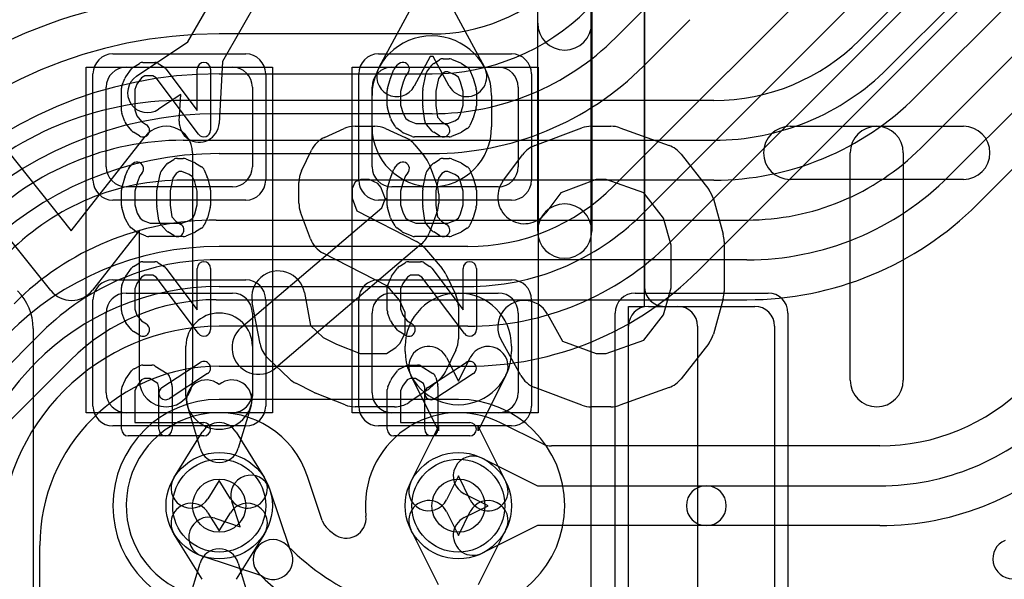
# Model space of a CAD drawing. Extents: x 0 to 20.5, y -0.5 to 20.
# Tile 16 of 21: x 7.7 to 11.5, y 10.3 to 12.4. Entities that reach past the tile are written whole.
import ezdxf

# ---------------------------------------------------------------- set-up
doc = ezdxf.new("R2010")
doc.units = 0
for name, color, linetype in [('Hole', 1, 'CONTINUOUS'), ('L1', 3, 'CONTINUOUS'), ('L2', 3, 'CONTINUOUS'), ('L3', 3, 'CONTINUOUS'), ('L4', 3, 'CONTINUOUS'), ('MetalMask-A', 176, 'CONTINUOUS'), ('PartsArea-A', 111, 'CONTINUOUS'), ('PartsSilk-A', 221, 'CONTINUOUS'), ('PartsSilk-B', 221, 'CONTINUOUS'), ('Resist-A', 2, 'CONTINUOUS'), ('Resist-B', 2, 'CONTINUOUS'), ('Silk-A', 140, 'CONTINUOUS'), ('Silk-B', 140, 'CONTINUOUS')]:
    doc.layers.add(name, color=color, linetype=linetype)

msp = doc.modelspace()

# ---------------------------------------------------------------- linework, layer by layer
at = {"layer": 'Hole'}
for centre in [(8.5, 10.6), (9.4, 10.6)]:
    msp.add_circle(centre, 0.1, dxfattribs=at)
at = {"layer": 'L1'}
for p, q in [((8.38257, 12.34567), (9.08721, 13.57878)), ((9.90004, 7.97497), (9.90004, 13.55004)), ((10.09996, 13.525), (10.09996, 11.425)), ((9.21743, 13.50434), (8.5128, 12.27124)), ((9.10215, 12.25), (9.225, 12.47686)), ((9.375, 12.47686), (9.49785, 12.25)), ((8.18891, 12.21632), (8.38257, 12.34567)), ((8.5128, 12.27124), (8.49968, 12.03873)), ((9.29445, 12.29011), (9.23405, 12.17858)), ((9.30555, 12.29011), (9.29445, 12.29011)), ((9.36595, 12.17858), (9.30555, 12.29011)), ((8.15, 12.25), (8.55, 12.25)), ((9.15, 12.25), (9.55, 12.25)), ((8.075, 11.875), (8.075, 12.175)), ((8.625, 12.175), (8.625, 11.875)), ((9.075, 11.875), (9.075, 12.175)), ((9.625, 12.175), (9.625, 11.875)), ((8.35557, 12.14724), (8.27223, 12.09158)), ((8.34992, 12.04719), (8.35557, 12.14724)), ((9.075, 12.025), (9.075, 12.14286)), ((9.525, 12.14286), (9.525, 12.025)), ((8.55, 11.8), (8.15, 11.8)), ((9.55, 11.8), (9.15, 11.8)), ((8.15, 11.4), (8.55, 11.4)), ((9.15, 11.4), (9.55, 11.4)), ((10.115, 11.35), (10.515, 11.35)), ((10.175, 11.34996), (10.22503, 11.34996)), ((8.075, 11.025), (8.075, 11.325)), ((8.625, 11.325), (8.625, 11.025)), ((9.075, 11.025), (9.075, 11.325)), ((9.625, 11.325), (9.625, 11.025)), ((7.8, 11.26712), (7.8, 9.6)), ((10.04, 8.515), (10.04, 11.275)), ((10.3, 11.27499), (10.3, 8.51501)), ((10.59, 11.275), (10.59, 8.515)), ((8.375, 11.0125), (8.375, 11.2)), ((8.625, 11.2), (8.625, 11.0125)), ((9.2, 11.18), (9.2, 11.2)), ((9.6, 11.2), (9.6, 11.18)), ((9.35526, 11.15767), (9.4, 11.06799)), ((9.4, 11.06799), (9.44474, 11.15767)), ((9.325, 10.88233), (9.22104, 11.09071)), ((9.57896, 11.09071), (9.475, 10.88233)), ((8.42813, 10.81607), (8.38022, 10.97678)), ((8.61978, 10.97678), (8.57187, 10.81607)), ((8.55, 10.95), (8.15, 10.95)), ((9.55, 10.95), (9.15, 10.95)), ((9.22104, 10.68929), (9.325, 10.89766)), ((9.325, 10.89766), (9.325, 10.88233)), ((9.475, 10.88233), (9.475, 10.89766)), ((9.475, 10.89766), (9.57896, 10.68929)), ((8.32995, 10.70526), (8.43623, 10.87697)), ((8.56377, 10.87697), (8.67005, 10.70526)), ((9.4, 10.712), (9.35526, 10.62233)), ((9.44474, 10.62233), (9.4, 10.712)), ((8.5, 10.695), (8.45749, 10.62632)), ((8.54251, 10.62632), (8.5, 10.695)), ((8.45749, 10.57368), (8.5, 10.505)), ((8.5, 10.505), (8.54251, 10.57368)), ((9.35526, 10.57767), (9.4, 10.488)), ((9.4, 10.488), (9.44474, 10.57767)), ((8.43623, 10.32303), (8.32995, 10.49474)), ((8.67005, 10.49474), (8.56377, 10.32303)), ((9.325, 10.30234), (9.22104, 10.51071)), ((9.57896, 10.51071), (9.475, 10.30234)), ((8.38022, 10.22322), (8.42813, 10.38393)), ((8.57187, 10.38393), (8.61978, 10.22322))]:
    msp.add_line(p, q, dxfattribs=at)
for centre in [(8.5, 10.6), (9.4, 10.6)]:
    msp.add_circle(centre, 0.2, dxfattribs=at)
for centre, radius, start, end in [((9.3, 12.14286), 0.225, 0, 180), ((8.15, 12.175), 0.075, 90, 180), ((8.55, 12.175), 0.075, 0, 90), ((9.15, 12.175), 0.075, 90, 180), ((9.1681, 12.21429), 0.075, 151.56575, -28.43679), ((9.4319, 12.21429), 0.075, -151.56575, 28.43679), ((9.55, 12.175), 0.075, 0, 90), ((8.23057, 12.15395), 0.075, 123.74092, -56.26046), ((8.4248, 12.04296), 0.075, 176.76678, -3.2307), ((9.3, 12.025), 0.225, 180, 0), ((8.15, 11.875), 0.075, 180, -90), ((8.55, 11.875), 0.075, -90, 0), ((9.15, 11.875), 0.075, 180, -90), ((9.55, 11.875), 0.075, -90, 0), ((10.175, 11.425), 0.07504, 180, -90), ((7.6, 11.26712), 0.2, 0, 45), ((8.15, 11.325), 0.075, 90, 180), ((8.55, 11.325), 0.075, 0, 90), ((9.15, 11.325), 0.075, 90, 180), ((9.4, 11.2), 0.2, 0, 180), ((9.55, 11.325), 0.075, 0, 90), ((10.115, 11.275), 0.075, 90, 180), ((10.22503, 11.27499), 0.07497, 0, 90), ((10.515, 11.275), 0.075, 0, 90), ((8.5, 11.2), 0.125, 0, 180), ((9.28815, 11.12419), 0.075, 26.5138, -153.48506), ((9.51185, 11.12419), 0.075, -26.5138, 153.48506), ((9.4, 11.18), 0.2, 180, 0), ((8.45209, 10.99821), 0.075, 50.29616, -163.39991), ((8.54791, 10.99821), 0.075, -16.60338, 129.70384), ((8.15, 11.025), 0.075, 180, -90), ((8.5, 11.0125), 0.125, 180, 0), ((8.55, 11.025), 0.075, -90, 0), ((9.15, 11.025), 0.075, 180, -90), ((9.55, 11.025), 0.075, -90, 0), ((8.5, 10.8375), 0.075, 31.75515, 148.24485), ((8.5, 10.8375), 0.075, -163.39662, -16.60338), ((8.39372, 10.66579), 0.075, 148.24485, -31.75546), ((8.60628, 10.66579), 0.075, -148.24485, 31.75546), ((9.28815, 10.65581), 0.075, 153.4862, -26.51596), ((9.51185, 10.65581), 0.075, -153.4862, 26.51596), ((8.39372, 10.53421), 0.075, 31.75515, -148.24454), ((8.60628, 10.53421), 0.075, -31.75515, 148.24454), ((9.28815, 10.54419), 0.075, 26.5138, -153.48404), ((9.51185, 10.54419), 0.075, -26.5138, 153.48404), ((8.5, 10.3625), 0.075, 16.60338, 163.39662)]:
    msp.add_arc(centre, radius, start, end, dxfattribs=at)
at = {"layer": 'L2'}
msp.add_line((9.4, 11.00004), (8.5, 11.00004), dxfattribs=at)
for centre, start, end in [((8.5, 10.6), 90, -90), ((9.4, 10.6), -90, 90)]:
    msp.add_arc(centre, 0.40004, start, end, dxfattribs=at)
at = {"layer": 'L3'}
for p, q in [((11.13986, 11.94592), (14.89697, 15.70303)), ((15.00303, 15.59697), (11.24592, 11.83985)), ((11.35202, 11.73376), (15.15964, 15.54138)), ((13.59798, 15.04051), (10.9095, 12.35202)), ((11.01559, 12.24592), (13.70407, 14.93442)), ((13.81014, 14.82835), (11.12165, 12.13985)), ((10.36152, 12.12504), (8.36421, 12.12504)), ((8.36421, 11.975), (10.36152, 11.975)), ((10.36152, 11.825), (8.36421, 11.825)), ((8.48847, 11.675), (10.48579, 11.675)), ((10.48579, 11.525), (8.48847, 11.525)), ((8.48847, 11.37496), (10.48579, 11.37496)), ((7.83441, 11.25407), (6.42213, 9.84181)), ((6.52824, 9.73573), (7.9405, 11.14798)), ((9.4, 11.00004), (8.5, 11.00004))]:
    msp.add_line(p, q, dxfattribs=at)
for centre, radius, start, end in [((10.36152, 12.9), 0.77496, -90, -45), ((10.36152, 12.9), 0.925, -90, -45.00044), ((8.36423, 10.9), 1.22504, 90.00093, 135.00033), ((10.36152, 12.9), 1.075, -90, -45.00075), ((8.36422, 10.9), 1.075, 90.00053, 135), ((10.48579, 12.6), 0.925, -90, -45.00044), ((8.36422, 10.9), 0.925, 90.00062, 135), ((10.48579, 12.6), 1.075, -90, -45.00075), ((10.48579, 12.6), 1.22504, -90, -45.00033), ((8.48848, 10.6), 1.075, 90.00053, 135), ((8.48848, 10.6), 0.925, 90.00062, 135), ((8.48848, 10.6), 0.77496, 90.00074, 135), ((8.5, 10.6), 0.40004, 90, -90), ((9.4, 10.6), 0.40004, -90, 90)]:
    msp.add_arc(centre, radius, start, end, dxfattribs=at)
at = {"layer": 'L4'}
for p, q in [((12.69798, 14.51624), (10.41587, 12.23413)), ((10.08986, 11.69592), (12.80407, 14.41015)), ((12.91014, 14.30408), (10.19592, 11.58985)), ((10.30202, 11.48376), (13.01623, 14.19799)), ((11.56014, 13.9298), (9.99091, 12.36057)), ((10.09701, 12.25447), (10.27083, 12.42829)), ((9.30147, 12.375), (8.5, 12.375)), ((10.41543, 12.23369), (9.98376, 11.80202)), ((8.5, 12.225), (9.30149, 12.225)), ((9.30149, 12.075), (8.5, 12.075)), ((8.5, 11.92496), (9.30149, 11.92496)), ((9.43579, 11.57504), (8.5, 11.57504)), ((8.5, 11.425), (9.43579, 11.425)), ((9.43579, 11.275), (8.5, 11.275)), ((8.5, 11.12496), (9.43579, 11.12496)), ((9.71721, 10.83293), (9.55628, 10.91322)), ((10.98579, 10.82504), (9.75068, 10.82504)), ((9.48929, 10.77896), (9.69766, 10.675)), ((8.88754, 10.54479), (8.83225, 10.71018)), ((9.69766, 10.675), (10.33289, 10.675)), ((10.33289, 10.675), (10.98579, 10.675)), ((8.68968, 10.66341), (8.76442, 10.43983)), ((9.512, 10.6), (9.42233, 10.64474)), ((8.57919, 10.52081), (8.54742, 10.61585)), ((9.42233, 10.55526), (9.512, 10.6)), ((8.48415, 10.55258), (8.57919, 10.52081)), ((9.69766, 10.525), (9.48929, 10.42104)), ((10.33289, 10.525), (9.69766, 10.525)), ((10.98579, 10.525), (10.33289, 10.525)), ((7.82504, 8.06077), (7.82504, 10.45)), ((8.75557, 10.45048), (8.76014, 10.44591)), ((8.66015, 10.33558), (8.43659, 10.41032)), ((8.65408, 10.33984), (8.64951, 10.34442))]:
    msp.add_line(p, q, dxfattribs=at)
for centre in [(8.5, 10.6), (9.4, 10.6)]:
    msp.add_circle(centre, 0.2, dxfattribs=at)
for centre, radius, start, end in [((9.30148, 13.05), 0.675, -90.00085, -45), ((8.5, 10.65), 1.875, 90, 180), ((9.30149, 13.05), 0.825, -90, -45.00049), ((10.32384, 12.37528), 0.07497, 134.52444, 135), ((8.5, 10.65), 1.725, 90, 180), ((9.30149, 13.05), 0.975, -90, -45.00042), ((9.30149, 13.05), 1.12504, -90, -45.00036), ((10.36242, 12.2867), 0.07497, -45, -44.52444), ((8.5, 10.65), 1.575, 90, 180), ((8.5, 10.65), 1.425, 90, 180), ((8.5, 10.65), 1.27496, 90, 180), ((9.43579, 12.35), 0.77496, -90, -45.00052), ((9.43579, 12.35), 0.925, -90, -45.00044), ((8.5, 10.45), 1.12504, 90, 179.66897), ((9.43579, 12.35), 1.075, -90, -45.00075), ((9.43579, 12.35), 1.22504, -90, -45.00033), ((8.5, 10.45), 0.975, 90, 180), ((8.5, 10.45), 0.825, 90, 180), ((8.5, 10.45), 0.67496, 90, 180), ((10.98579, 11.6), 0.77496, -90, -45), ((8.5, 10.6), 0.35004, 18.37076, -108.34488), ((9.39999, 10.6), 0.35005, 63.65016, -173.6345), ((10.98579, 11.6), 0.925, -90, -45.00044), ((9.58863, 10.98086), 0.07497, -116.3463, -116.27794), ((9.45582, 10.71184), 0.22505, 63.70706, 63.72642), ((9.58975, 10.9803), 0.07497, -117.17688, -116.5172), ((9.75068, 10.90001), 0.07497, -116.5172, -90), ((10.98579, 11.6), 1.075, -90, -45.00075), ((9.45581, 10.71185), 0.075, 63.4862, -116.51596), ((8.61855, 10.63963), 0.075, 18.48568, -161.5166), ((8.90335, 10.73395), 0.07497, -161.62789, -161.5143), ((10.33289, 10.6), 0.075, 90, -90), ((10.33289, 10.6), 0.075, -90, 90), ((8.97759, 10.55288), 0.07497, -128.5882, 6.36382), ((8.46037, 10.48145), 0.075, 71.51432, -108.48629), ((8.95864, 10.56856), 0.07497, -161.5143, -130.60212), ((9.45581, 10.48815), 0.075, 116.5138, -63.48404), ((9.41422, 11.1), 0.77496, -130.60474, -128.59134), ((8.70254, 10.39745), 0.075, 45, -135), ((11.48584, 10.40001), 0.07497, 112.62457, -90), ((8.70254, 10.39745), 0.075, -124.41685, 34.40623), ((9.4142, 11.1), 0.925, -134.99878, -90), ((9.4142, 11.1), 1.075, -134.99849, -90)]:
    msp.add_arc(centre, radius, start, end, dxfattribs=at)
at = {"layer": 'MetalMask-A'}
for p, q in [((8.15, 12.25), (8.55, 12.25)), ((9.15, 12.25), (9.55, 12.25)), ((8.075, 11.875), (8.075, 12.175)), ((8.625, 12.175), (8.625, 11.875)), ((9.075, 11.875), (9.075, 12.175)), ((9.625, 12.175), (9.625, 11.875)), ((8.55, 11.8), (8.15, 11.8)), ((9.55, 11.8), (9.15, 11.8)), ((8.15, 11.4), (8.55, 11.4)), ((9.15, 11.4), (9.55, 11.4)), ((10.115, 11.35), (10.515, 11.35)), ((8.075, 11.025), (8.075, 11.325)), ((8.625, 11.325), (8.625, 11.025)), ((9.075, 11.025), (9.075, 11.325)), ((9.625, 11.325), (9.625, 11.025)), ((10.04, 8.515), (10.04, 11.275)), ((10.59, 11.275), (10.59, 8.515)), ((8.55, 10.95), (8.15, 10.95)), ((9.55, 10.95), (9.15, 10.95))]:
    msp.add_line(p, q, dxfattribs=at)
for centre, start, end in [((8.15, 12.175), 90, 180), ((8.55, 12.175), 0, 90), ((9.15, 12.175), 90, 180), ((9.55, 12.175), 0, 90), ((8.15, 11.875), 180, -90), ((8.55, 11.875), -90, 0), ((9.15, 11.875), 180, -90), ((9.55, 11.875), -90, 0), ((8.15, 11.325), 90, 180), ((8.55, 11.325), 0, 90), ((9.15, 11.325), 90, 180), ((9.55, 11.325), 0, 90), ((10.115, 11.275), 90, 180), ((10.515, 11.275), 0, 90), ((8.15, 11.025), 180, -90), ((8.55, 11.025), -90, 0), ((9.15, 11.025), 180, -90), ((9.55, 11.025), -90, 0)]:
    msp.add_arc(centre, 0.075, start, end, dxfattribs=at)
at = {"layer": 'PartsArea-A'}
for p, q in [((10.1, 11.35), (10.1, 13.6)), ((8, 10.95), (8, 12.25)), ((8, 12.25), (8.7, 12.25)), ((8.7, 12.25), (8.7, 10.95)), ((9, 10.95), (9, 12.25)), ((9, 12.25), (9.7, 12.25)), ((9.7, 12.25), (9.7, 10.95)), ((10.04, 11.35), (10.1, 11.35)), ((10.04, 8.44), (10.04, 11.35)), ((8.7, 10.95), (8, 10.95)), ((9.7, 10.95), (9, 10.95))]:
    msp.add_line(p, q, dxfattribs=at)
at = {"layer": 'PartsSilk-A'}
for p, q in [((9.6984, 11.63266), (9.6984, 13.9)), ((9.9016, 13.9), (9.9016, 11.63266)), ((8.17749, 12.25037), (8.19971, 12.26426)), ((8.21296, 12.26806), (8.25741, 12.26806)), ((8.27066, 12.26426), (8.29288, 12.25037)), ((9.30713, 12.26426), (9.32935, 12.27814)), ((9.34259, 12.28194), (9.36481, 12.28194)), ((9.37442, 12.28002), (9.40776, 12.26614)), ((9.4114, 12.26426), (9.43362, 12.25037)), ((8.1483, 12.21331), (8.17052, 12.24387)), ((8.29961, 12.2442), (8.41759, 12.08733)), ((8.41759, 12.08733), (8.41759, 12.24306)), ((8.46759, 12.24306), (8.46759, 12.0125)), ((9.14531, 12.21067), (9.15642, 12.23845)), ((9.16011, 12.24479), (9.17122, 12.25868)), ((9.21026, 12.22744), (9.20147, 12.21645)), ((9.28176, 12.23294), (9.30028, 12.25794)), ((9.34976, 12.23194), (9.33764, 12.22437)), ((9.35981, 12.23194), (9.34976, 12.23194)), ((9.38664, 12.22077), (9.35981, 12.23194)), ((9.44358, 12.23845), (9.45469, 12.21067)), ((8.1342, 12.18011), (8.14531, 12.20789)), ((8.20811, 12.21054), (8.19057, 12.18643)), ((8.22013, 12.21806), (8.20811, 12.21054)), ((8.25024, 12.21806), (8.22013, 12.21806)), ((8.26244, 12.21043), (8.25024, 12.21806)), ((8.42261, 11.99747), (8.26244, 12.21043)), ((9.13337, 12.16937), (9.14448, 12.20826)), ((9.19221, 12.19329), (9.18241, 12.159)), ((9.20147, 12.21645), (9.19221, 12.19329)), ((9.26623, 12.1674), (9.27734, 12.22296)), ((9.32527, 12.20767), (9.31574, 12.16002)), ((9.33764, 12.22437), (9.32527, 12.20767)), ((9.40019, 12.2123), (9.38664, 12.22077)), ((9.40779, 12.19329), (9.40019, 12.2123)), ((9.41759, 12.159), (9.40779, 12.19329)), ((9.45552, 12.20826), (9.46663, 12.16937)), ((8.13241, 12.08472), (8.13241, 12.17083)), ((8.19057, 12.18643), (8.18241, 12.16602)), ((8.18241, 12.16602), (8.18241, 12.08912)), ((9.13241, 12.10417), (9.13241, 12.1625)), ((9.18241, 12.159), (9.18241, 12.10767)), ((9.26574, 12.10417), (9.26574, 12.1625)), ((9.31574, 12.16002), (9.31574, 12.10592)), ((9.41759, 12.10767), (9.41759, 12.159)), ((9.46759, 12.1625), (9.46759, 12.10417)), ((8.18241, 12.08912), (8.19061, 12.06658)), ((9.14448, 12.05841), (9.13337, 12.0973)), ((9.18241, 12.10767), (9.19167, 12.07525)), ((9.27339, 12.04791), (9.26598, 12.10069)), ((9.31574, 12.10592), (9.32186, 12.06235)), ((9.40792, 12.07383), (9.41759, 12.10767)), ((9.46663, 12.0973), (9.45552, 12.05841)), ((8.14503, 12.04563), (8.13392, 12.07618)), ((8.19061, 12.06658), (8.2076, 12.04533)), ((8.2076, 12.04533), (8.22621, 12.0337)), ((9.16182, 12.02754), (9.14701, 12.05254)), ((9.19167, 12.07525), (9.20231, 12.0573)), ((9.20231, 12.0573), (9.21435, 12.04827)), ((9.21435, 12.04827), (9.24019, 12.0375)), ((9.32186, 12.06235), (9.33667, 12.04568)), ((9.33667, 12.04568), (9.35584, 12.0337)), ((9.35981, 12.0375), (9.38664, 12.04868)), ((9.38664, 12.04868), (9.40063, 12.05742)), ((9.40063, 12.05742), (9.40792, 12.07383)), ((9.45433, 12.05513), (9.44322, 12.03013)), ((8.17122, 12.01077), (8.149, 12.03855)), ((8.19971, 11.9913), (8.17749, 12.00519)), ((9.18685, 12.00639), (9.16833, 12.02028)), ((9.22558, 11.98942), (9.19224, 12.00331)), ((9.24019, 12.0375), (9.35981, 12.0375)), ((9.30168, 12.00978), (9.27946, 12.03478)), ((9.32934, 11.9913), (9.30712, 12.00519)), ((9.40776, 12.00331), (9.37442, 11.98942)), ((9.43362, 12.01908), (9.4114, 12.00519)), ((9.36481, 11.9875), (9.23519, 11.9875)), ((8.30713, 11.88926), (8.32935, 11.90314)), ((8.34259, 11.90694), (8.36481, 11.90694)), ((8.37442, 11.90502), (8.40776, 11.89114)), ((9.30713, 11.88926), (9.32935, 11.90314)), ((9.34259, 11.90694), (9.36481, 11.90694)), ((9.37442, 11.90502), (9.40776, 11.89114)), ((8.14531, 11.83567), (8.15642, 11.86345)), ((8.16011, 11.86979), (8.17122, 11.88368)), ((8.28176, 11.85794), (8.30028, 11.88294)), ((8.34976, 11.85694), (8.33764, 11.84937)), ((8.35981, 11.85694), (8.34976, 11.85694)), ((8.38664, 11.84577), (8.35981, 11.85694)), ((8.4114, 11.88926), (8.43362, 11.87537)), ((8.44358, 11.86345), (8.45469, 11.83567)), ((9.14531, 11.83567), (9.15642, 11.86345)), ((9.16011, 11.86979), (9.17122, 11.88368)), ((9.28176, 11.85794), (9.30028, 11.88294)), ((9.34976, 11.85694), (9.33764, 11.84937)), ((9.35981, 11.85694), (9.34976, 11.85694)), ((9.38664, 11.84577), (9.35981, 11.85694)), ((9.4114, 11.88926), (9.43362, 11.87537)), ((9.44358, 11.86345), (9.45469, 11.83567)), ((8.13337, 11.79437), (8.14448, 11.83326)), ((8.19221, 11.81829), (8.18241, 11.784)), ((8.20147, 11.84145), (8.19221, 11.81829)), ((8.21026, 11.85244), (8.20147, 11.84145)), ((8.26623, 11.7924), (8.27734, 11.84796)), ((8.32527, 11.83267), (8.31574, 11.78502)), ((8.33764, 11.84937), (8.32527, 11.83267)), ((8.40019, 11.8373), (8.38664, 11.84577)), ((8.40779, 11.81829), (8.40019, 11.8373)), ((8.41759, 11.784), (8.40779, 11.81829)), ((8.45552, 11.83326), (8.46663, 11.79437)), ((9.13337, 11.79437), (9.14448, 11.83326)), ((9.19221, 11.81829), (9.18241, 11.784)), ((9.20147, 11.84145), (9.19221, 11.81829)), ((9.21026, 11.85244), (9.20147, 11.84145)), ((9.26623, 11.7924), (9.27734, 11.84796)), ((9.32527, 11.83267), (9.31574, 11.78502)), ((9.33764, 11.84937), (9.32527, 11.83267)), ((9.40019, 11.8373), (9.38664, 11.84577)), ((9.40779, 11.81829), (9.40019, 11.8373)), ((9.41759, 11.784), (9.40779, 11.81829)), ((9.45552, 11.83326), (9.46663, 11.79437)), ((8.13241, 11.72917), (8.13241, 11.7875)), ((8.18241, 11.784), (8.18241, 11.73267)), ((8.26574, 11.72917), (8.26574, 11.7875)), ((8.31574, 11.78502), (8.31574, 11.73092)), ((8.41759, 11.73267), (8.41759, 11.784)), ((8.46759, 11.7875), (8.46759, 11.72917)), ((9.13241, 11.72917), (9.13241, 11.7875)), ((9.18241, 11.784), (9.18241, 11.73267)), ((9.26574, 11.72917), (9.26574, 11.7875)), ((9.31574, 11.78502), (9.31574, 11.73092)), ((9.41759, 11.73267), (9.41759, 11.784)), ((9.46759, 11.7875), (9.46759, 11.72917)), ((8.14448, 11.68341), (8.13337, 11.7223)), ((8.18241, 11.73267), (8.19167, 11.70025)), ((8.27339, 11.67291), (8.26598, 11.72569)), ((8.31574, 11.73092), (8.32186, 11.68735)), ((8.40792, 11.69883), (8.41759, 11.73267)), ((8.46663, 11.7223), (8.45552, 11.68341)), ((9.14448, 11.68341), (9.13337, 11.7223)), ((9.18241, 11.73267), (9.19167, 11.70025)), ((9.27339, 11.67291), (9.26598, 11.72569)), ((9.31574, 11.73092), (9.32186, 11.68735)), ((9.40792, 11.69883), (9.41759, 11.73267)), ((9.46663, 11.7223), (9.45552, 11.68341)), ((8.16182, 11.65254), (8.14701, 11.67754)), ((8.19167, 11.70025), (8.20231, 11.6823)), ((8.20231, 11.6823), (8.21435, 11.67327)), ((8.21435, 11.67327), (8.24019, 11.6625)), ((8.32186, 11.68735), (8.33667, 11.67068)), ((8.33667, 11.67068), (8.35584, 11.6587)), ((8.35981, 11.6625), (8.38664, 11.67368)), ((8.38664, 11.67368), (8.40063, 11.68242)), ((8.40063, 11.68242), (8.40792, 11.69883)), ((8.45433, 11.68013), (8.44322, 11.65513)), ((9.16182, 11.65254), (9.14701, 11.67754)), ((9.19167, 11.70025), (9.20231, 11.6823)), ((9.20231, 11.6823), (9.21435, 11.67327)), ((9.21435, 11.67327), (9.24019, 11.6625)), ((9.32186, 11.68735), (9.33667, 11.67068)), ((9.33667, 11.67068), (9.35584, 11.6587)), ((9.35981, 11.6625), (9.38664, 11.67368)), ((9.38664, 11.67368), (9.40063, 11.68242)), ((9.40063, 11.68242), (9.40792, 11.69883)), ((9.45433, 11.68013), (9.44322, 11.65513)), ((8.18685, 11.63139), (8.16833, 11.64528)), ((8.24019, 11.6625), (8.35981, 11.6625)), ((8.30168, 11.63478), (8.27946, 11.65978)), ((8.43362, 11.64408), (8.4114, 11.63019)), ((9.18685, 11.63139), (9.16833, 11.64528)), ((9.24019, 11.6625), (9.35981, 11.6625)), ((9.30168, 11.63478), (9.27946, 11.65978)), ((9.43362, 11.64408), (9.4114, 11.63019)), ((8.22558, 11.61442), (8.19224, 11.62831)), ((8.36481, 11.6125), (8.23519, 11.6125)), ((8.32934, 11.6163), (8.30712, 11.63019)), ((8.40776, 11.62831), (8.37442, 11.61442)), ((9.22558, 11.61442), (9.19224, 11.62831)), ((9.36481, 11.6125), (9.23519, 11.6125)), ((9.32934, 11.6163), (9.30712, 11.63019)), ((9.40776, 11.62831), (9.37442, 11.61442)), ((8.1483, 11.46331), (8.17052, 11.49387)), ((8.17749, 11.50037), (8.19971, 11.51426)), ((8.21296, 11.51806), (8.25741, 11.51806)), ((8.27066, 11.51426), (8.29288, 11.50037)), ((8.29961, 11.4942), (8.41759, 11.33733)), ((8.41759, 11.33733), (8.41759, 11.49306)), ((8.46759, 11.49306), (8.46759, 11.2625)), ((9.1483, 11.46331), (9.17052, 11.49387)), ((9.17749, 11.50037), (9.19971, 11.51426)), ((9.21296, 11.51806), (9.25741, 11.51806)), ((9.27066, 11.51426), (9.29288, 11.50037)), ((9.29961, 11.4942), (9.41759, 11.33733)), ((9.41759, 11.33733), (9.41759, 11.49306)), ((9.46759, 11.49306), (9.46759, 11.2625)), ((8.1342, 11.43011), (8.14531, 11.45789)), ((8.20811, 11.46054), (8.19057, 11.43643)), ((8.22013, 11.46806), (8.20811, 11.46054)), ((8.25024, 11.46806), (8.22013, 11.46806)), ((8.26244, 11.46043), (8.25024, 11.46806)), ((8.42261, 11.24747), (8.26244, 11.46043)), ((9.1342, 11.43011), (9.14531, 11.45789)), ((9.20811, 11.46054), (9.19057, 11.43643)), ((9.22013, 11.46806), (9.20811, 11.46054)), ((9.25024, 11.46806), (9.22013, 11.46806)), ((9.26244, 11.46043), (9.25024, 11.46806)), ((9.42261, 11.24747), (9.26244, 11.46043)), ((8.13241, 11.33472), (8.13241, 11.42083)), ((8.19057, 11.43643), (8.18241, 11.41602)), ((8.18241, 11.41602), (8.18241, 11.33912)), ((9.13241, 11.33472), (9.13241, 11.42083)), ((9.19057, 11.43643), (9.18241, 11.41602)), ((9.18241, 11.41602), (9.18241, 11.33912)), ((8.18241, 11.33912), (8.19061, 11.31658)), ((9.18241, 11.33912), (9.19061, 11.31658)), ((8.14503, 11.29563), (8.13392, 11.32618)), ((8.19061, 11.31658), (8.2076, 11.29533)), ((9.14503, 11.29563), (9.13392, 11.32618)), ((9.19061, 11.31658), (9.2076, 11.29533)), ((8.17122, 11.26077), (8.149, 11.28855)), ((8.2076, 11.29533), (8.22621, 11.2837)), ((9.17122, 11.26077), (9.149, 11.28855)), ((9.2076, 11.29533), (9.22621, 11.2837)), ((8.19971, 11.2413), (8.17749, 11.25519)), ((9.19971, 11.2413), (9.17749, 11.25519)), ((8.17956, 11.11542), (8.20178, 11.12653)), ((8.21296, 11.12917), (8.2463, 11.12917)), ((8.25955, 11.12537), (8.30399, 11.09759)), ((8.28447, 11.04453), (8.42891, 11.13898)), ((9.17956, 11.11542), (9.20178, 11.12653)), ((9.21296, 11.12917), (9.2463, 11.12917)), ((9.25955, 11.12537), (9.30399, 11.09759)), ((9.28447, 11.04453), (9.42891, 11.13898)), ((8.1483, 11.0772), (8.17052, 11.10776)), ((8.21886, 11.07917), (8.20737, 11.07343)), ((8.23913, 11.07917), (8.21886, 11.07917)), ((8.26913, 11.06042), (8.23913, 11.07917)), ((8.45627, 11.09714), (8.31183, 11.00269)), ((8.3149, 11.08283), (8.32231, 11.05505)), ((9.1483, 11.0772), (9.17052, 11.10776)), ((9.21886, 11.07917), (9.20737, 11.07343)), ((9.23913, 11.07917), (9.21886, 11.07917)), ((9.26913, 11.06042), (9.23913, 11.07917)), ((9.45627, 11.09714), (9.31183, 11.00269)), ((9.3149, 11.08283), (9.32231, 11.05505)), ((8.13456, 11.04765), (8.14567, 11.07265)), ((8.19029, 11.04993), (8.18241, 11.0322)), ((8.20737, 11.07343), (8.19029, 11.04993)), ((8.27315, 11.04533), (8.26913, 11.06042)), ((8.27315, 10.8875), (8.27315, 11.04533)), ((8.32315, 11.04861), (8.32315, 10.8875)), ((9.13456, 11.04765), (9.14567, 11.07265)), ((9.19029, 11.04993), (9.18241, 11.0322)), ((9.20737, 11.07343), (9.19029, 11.04993)), ((9.27315, 11.04533), (9.26913, 11.06042)), ((9.27315, 10.8875), (9.27315, 11.04533)), ((9.32315, 11.04861), (9.32315, 10.8875)), ((8.13241, 10.8875), (8.13241, 11.0375)), ((8.18241, 11.0322), (8.18241, 10.9125)), ((9.13241, 10.8875), (9.13241, 11.0375)), ((9.18241, 11.0322), (9.18241, 10.9125)), ((8.18241, 10.9125), (8.44259, 10.9125)), ((9.18241, 10.9125), (9.44259, 10.9125)), ((8.44259, 10.8625), (8.15741, 10.8625)), ((9.44259, 10.8625), (9.15741, 10.8625))]:
    msp.add_line(p, q, dxfattribs=at)
for centre, radius, start, end in [((8.21296, 12.24306), 0.025, 90, 122.01002), ((8.25741, 12.24306), 0.025, 57.99462, 90), ((8.44259, 12.24306), 0.025, 0, 180), ((9.19074, 12.24306), 0.025, -38.66697, 141.34522), ((9.32037, 12.24306), 0.025, 121.98594, 143.47387), ((9.34259, 12.25694), 0.025, 90, 121.98594), ((9.36481, 12.25694), 0.025, 67.39424, 90), ((9.39815, 12.24306), 0.025, 57.99462, 67.39424), ((8.19074, 12.22917), 0.025, 122.00538, 143.97932), ((8.27963, 12.22917), 0.025, 36.9524, 57.98998), ((9.17963, 12.22917), 0.025, 141.33303, 158.2071), ((9.30185, 12.21806), 0.025, 143.47387, 168.69456), ((9.42037, 12.22917), 0.025, 21.7929, 57.99462), ((8.16852, 12.19861), 0.025, 143.98274, 158.20215), ((9.16852, 12.20139), 0.025, 158.2071, 164.05146), ((9.43148, 12.20139), 0.025, 15.94854, 21.7929), ((8.15741, 12.17083), 0.025, 158.2071, 180), ((9.15741, 12.1625), 0.025, 164.05146, 180), ((9.29074, 12.1625), 0.025, 168.69456, 180), ((9.44259, 12.1625), 0.025, 0, 15.94854), ((8.15741, 12.08472), 0.025, 180, -160.01539), ((9.15741, 12.10417), 0.025, 180, -164.05146), ((9.29074, 12.10417), 0.025, 180, -171.99953), ((9.44259, 12.10417), 0.025, -15.94854, 0), ((8.16852, 12.05417), 0.025, -160.02081, -141.34522), ((9.16852, 12.06528), 0.025, -164.05146, -149.36248), ((9.29815, 12.05139), 0.025, -171.99953, -138.37217), ((9.43148, 12.06528), 0.025, -23.95086, -15.94854), ((8.19074, 12.02639), 0.025, -141.33303, -122.01002), ((8.21296, 12.0125), 0.025, -122.00538, 57.98998), ((8.44259, 12.0125), 0.025, -143.0476, 0), ((9.18333, 12.04028), 0.025, -149.36248, -126.8699), ((9.20185, 12.02639), 0.025, -126.8699, -112.60576), ((9.32037, 12.02639), 0.025, -138.37217, -122.00538), ((9.34259, 12.0125), 0.025, -122.00538, 57.98998), ((9.39815, 12.02639), 0.025, -67.39424, -57.99462), ((9.42037, 12.04028), 0.025, -57.99462, -23.95086), ((9.23519, 12.0125), 0.025, -112.60576, -90), ((9.36481, 12.0125), 0.025, -90, -67.39424), ((8.19074, 11.86806), 0.025, -38.66697, 141.34522), ((8.34259, 11.88194), 0.025, 90, 121.98594), ((8.36481, 11.88194), 0.025, 67.39424, 90), ((9.19074, 11.86806), 0.025, -38.66697, 141.34522), ((9.34259, 11.88194), 0.025, 90, 121.98594), ((9.36481, 11.88194), 0.025, 67.39424, 90), ((8.17963, 11.85417), 0.025, 141.33303, 158.2071), ((8.30185, 11.84306), 0.025, 143.47387, 168.69456), ((8.32037, 11.86806), 0.025, 121.98594, 143.47387), ((8.39815, 11.86806), 0.025, 57.99462, 67.39424), ((8.42037, 11.85417), 0.025, 21.7929, 57.99462), ((9.17963, 11.85417), 0.025, 141.33303, 158.2071), ((9.30185, 11.84306), 0.025, 143.47387, 168.69456), ((9.32037, 11.86806), 0.025, 121.98594, 143.47387), ((9.39815, 11.86806), 0.025, 57.99462, 67.39424), ((9.42037, 11.85417), 0.025, 21.7929, 57.99462), ((8.16852, 11.82639), 0.025, 158.2071, 164.05146), ((8.43148, 11.82639), 0.025, 15.94854, 21.7929), ((9.16852, 11.82639), 0.025, 158.2071, 164.05146), ((9.43148, 11.82639), 0.025, 15.94854, 21.7929), ((8.15741, 11.7875), 0.025, 164.05146, 180), ((8.29074, 11.7875), 0.025, 168.69456, 180), ((8.44259, 11.7875), 0.025, 0, 15.94854), ((9.15741, 11.7875), 0.025, 164.05146, 180), ((9.29074, 11.7875), 0.025, 168.69456, 180), ((9.44259, 11.7875), 0.025, 0, 15.94854), ((8.15741, 11.72917), 0.025, 180, -164.05146), ((8.29074, 11.72917), 0.025, 180, -171.99953), ((8.44259, 11.72917), 0.025, -15.94854, 0), ((9.15741, 11.72917), 0.025, 180, -164.05146), ((9.29074, 11.72917), 0.025, 180, -171.99953), ((9.44259, 11.72917), 0.025, -15.94854, 0), ((8.16852, 11.69028), 0.025, -164.05146, -149.36248), ((8.29815, 11.67639), 0.025, -171.99953, -138.37217), ((8.43148, 11.69028), 0.025, -23.95086, -15.94854), ((9.16852, 11.69028), 0.025, -164.05146, -149.36248), ((9.29815, 11.67639), 0.025, -171.99953, -138.37217), ((9.43148, 11.69028), 0.025, -23.95086, -15.94854), ((8.18333, 11.66528), 0.025, -149.36248, -126.8699), ((8.32037, 11.65139), 0.025, -138.37217, -122.00538), ((8.34259, 11.6375), 0.025, -122.00538, 57.98998), ((8.42037, 11.66528), 0.025, -57.99462, -23.95086), ((9.18333, 11.66528), 0.025, -149.36248, -126.8699), ((9.32037, 11.65139), 0.025, -138.37217, -122.00538), ((9.34259, 11.6375), 0.025, -122.00538, 57.98998), ((9.42037, 11.66528), 0.025, -57.99462, -23.95086), ((9.8, 11.63266), 0.1016, 180, 0), ((8.20185, 11.65139), 0.025, -126.8699, -112.60576), ((8.23519, 11.6375), 0.025, -112.60576, -90), ((8.36481, 11.6375), 0.025, -90, -67.39424), ((8.39815, 11.65139), 0.025, -67.39424, -57.99462), ((9.20185, 11.65139), 0.025, -126.8699, -112.60576), ((9.23519, 11.6375), 0.025, -112.60576, -90), ((9.36481, 11.6375), 0.025, -90, -67.39424), ((9.39815, 11.65139), 0.025, -67.39424, -57.99462), ((8.19074, 11.47917), 0.025, 122.00538, 143.97932), ((8.21296, 11.49306), 0.025, 90, 122.01002), ((8.25741, 11.49306), 0.025, 57.99462, 90), ((8.27963, 11.47917), 0.025, 36.9524, 57.98998), ((8.44259, 11.49306), 0.025, 0, 180), ((9.19074, 11.47917), 0.025, 122.00538, 143.97932), ((9.21296, 11.49306), 0.025, 90, 122.01002), ((9.25741, 11.49306), 0.025, 57.99462, 90), ((9.27963, 11.47917), 0.025, 36.9524, 57.98998), ((9.44259, 11.49306), 0.025, 0, 180), ((8.16852, 11.44861), 0.025, 143.98274, 158.20215), ((9.16852, 11.44861), 0.025, 143.98274, 158.20215), ((8.15741, 11.42083), 0.025, 158.2071, 180), ((9.15741, 11.42083), 0.025, 158.2071, 180), ((8.15741, 11.33472), 0.025, 180, -160.01539), ((9.15741, 11.33472), 0.025, 180, -160.01539), ((8.16852, 11.30417), 0.025, -160.02081, -141.34522), ((8.21296, 11.2625), 0.025, -122.00538, 57.98998), ((8.44259, 11.2625), 0.025, -143.0476, 0), ((9.16852, 11.30417), 0.025, -160.02081, -141.34522), ((9.21296, 11.2625), 0.025, -122.00538, 57.98998), ((9.44259, 11.2625), 0.025, -143.0476, 0), ((8.19074, 11.27639), 0.025, -141.33303, -122.01002), ((9.19074, 11.27639), 0.025, -141.33303, -122.01002), ((8.19074, 11.09306), 0.025, 116.56505, 143.97932), ((8.21296, 11.10417), 0.025, 90, 116.56505), ((8.2463, 11.10417), 0.025, 57.99462, 90), ((8.44259, 11.11806), 0.025, -56.81854, 123.18086), ((9.19074, 11.09306), 0.025, 116.56505, 143.97932), ((9.21296, 11.10417), 0.025, 90, 116.56505), ((9.2463, 11.10417), 0.025, 57.99462, 90), ((9.44259, 11.11806), 0.025, -56.81854, 123.18086), ((8.16852, 11.0625), 0.025, 143.98274, 156.03964), ((8.29074, 11.07639), 0.025, 14.92551, 57.98998), ((9.16852, 11.0625), 0.025, 143.98274, 156.03964), ((9.29074, 11.07639), 0.025, 14.92551, 57.98998), ((8.15741, 11.0375), 0.025, 156.04915, 180), ((8.29815, 11.02361), 0.025, 123.18146, -56.81914), ((8.29815, 11.04861), 0.025, 0, 14.93527), ((9.15741, 11.0375), 0.025, 156.04915, 180), ((9.29815, 11.02361), 0.025, 123.18146, -56.81914), ((9.29815, 11.04861), 0.025, 0, 14.93527), ((8.44259, 10.8875), 0.025, -90, 90), ((9.44259, 10.8875), 0.025, -90, 90), ((8.15741, 10.8875), 0.025, 180, -90), ((8.29815, 10.8875), 0.025, 180, 0), ((9.15741, 10.8875), 0.025, 180, -90), ((9.29815, 10.8875), 0.025, 180, 0)]:
    msp.add_arc(centre, radius, start, end, dxfattribs=at)
at = {"layer": 'PartsSilk-B'}
for p, q in [((8.89599, 11.98563), (8.97006, 12.01897)), ((9.01111, 12.02778), (9.08519, 12.02778)), ((9.12624, 12.01897), (9.20031, 11.98563)), ((9.68711, 11.95474), (9.86489, 12.02141)), ((9.9, 12.02778), (9.97407, 12.02778)), ((10.00794, 12.02187), (10.19313, 11.9552)), ((10.64815, 12.02778), (11.3, 12.02778)), ((7.65969, 11.99009), (7.94363, 11.63371)), ((7.94363, 11.63371), (8.22117, 11.98931)), ((8.80972, 11.85967), (8.84676, 11.93744)), ((9.23608, 11.95847), (9.27312, 11.91403)), ((8.4, 11.92778), (8.4, 11.07222)), ((9.56779, 11.82063), (9.64186, 11.92063)), ((10.2382, 11.9225), (10.3419, 11.78917)), ((10.87407, 11.07222), (10.87407, 11.92778)), ((11.07407, 11.92778), (11.07407, 11.07222)), ((9.28975, 11.8856), (9.31938, 11.80782)), ((9.01155, 11.81831), (9, 11.79407)), ((9.03258, 11.82778), (9.01155, 11.81831)), ((9.06372, 11.82778), (9.03258, 11.82778)), ((9.0972, 11.81271), (9.06372, 11.82778)), ((9.91813, 11.82778), (9.78499, 11.77785)), ((9.95662, 11.82778), (9.91813, 11.82778)), ((10.09812, 11.77684), (9.95662, 11.82778)), ((11.3, 11.82778), (10.64815, 11.82778)), ((8.8, 11.73889), (8.8, 11.81667)), ((9, 11.79407), (9, 11.75681)), ((9.10879, 11.7988), (9.0972, 11.81271)), ((9.12593, 11.75382), (9.10879, 11.7988)), ((9, 11.75681), (9.01732, 11.71005)), ((9.11197, 11.72065), (9.12593, 11.75729)), ((9.12593, 11.75729), (9.12593, 11.75382)), ((9.32593, 11.77222), (9.32593, 11.73889)), ((9.78499, 11.77785), (9.72851, 11.70159)), ((10.1719, 11.68198), (10.09812, 11.77684)), ((10.35931, 11.75455), (10.39635, 11.62121)), ((8.58333, 11.27058), (9.11197, 11.72065)), ((9.01732, 11.71005), (9.24203, 11.59449)), ((8.84327, 11.60416), (8.80623, 11.70416)), ((9.31938, 11.70329), (9.28975, 11.62551)), ((10.2, 11.58081), (10.1719, 11.68198)), ((7.86623, 11.40991), (7.68148, 11.64179)), ((8.2, 11.63713), (8.02327, 11.41069)), ((8.2, 11.07222), (8.2, 11.63713)), ((9.26112, 11.58497), (8.71297, 11.1183)), ((9.27223, 11.57063), (9.33889, 11.49285)), ((10.2, 11.41919), (10.2, 11.58081)), ((10.4, 11.59444), (10.4, 11.40556)), ((9.13313, 11.4256), (8.89131, 11.54996)), ((9.35325, 11.47078), (9.39029, 11.393)), ((9.17839, 11.37279), (9.13313, 11.4256)), ((10.1719, 11.31802), (10.2, 11.41919)), ((8.82045, 11.40204), (8.84409, 11.27798)), ((10.39635, 11.37879), (10.35931, 11.24545)), ((8.65362, 11.20907), (8.62399, 11.36462)), ((9.2, 11.3274), (9.17839, 11.37279)), ((9.4, 11.35), (9.4, 11.22778)), ((9.2, 11.25038), (9.2, 11.3274)), ((9.73557, 11.32078), (9.79177, 11.21961)), ((10.09812, 11.22316), (10.1719, 11.31802)), ((8.84409, 11.27798), (8.8915, 11.23272)), ((8.8915, 11.23272), (8.941, 11.20797)), ((9.18124, 11.21099), (9.2, 11.25038)), ((8.941, 11.20797), (9.03037, 11.17222)), ((9.12898, 11.17222), (9.16442, 11.19585)), ((9.16442, 11.19585), (9.18124, 11.21099)), ((9.6348, 11.09033), (9.56073, 11.22366)), ((9.79177, 11.21961), (9.91813, 11.17222)), ((9.95662, 11.17222), (10.09812, 11.22316)), ((10.3419, 11.21083), (10.2382, 11.0775)), ((8.76428, 11.07767), (8.6828, 11.15545)), ((9.03037, 11.17222), (9.12898, 11.17222)), ((9.39029, 11.18478), (9.35325, 11.107)), ((9.91813, 11.17222), (9.95662, 11.17222)), ((8.85528, 11.02722), (8.78861, 11.06055)), ((9.32986, 11.07567), (9.29283, 11.04234)), ((9.86489, 10.97859), (9.68711, 11.04526)), ((10.19313, 11.0448), (10.00794, 10.97813)), ((8.97397, 10.97937), (8.86286, 11.02382)), ((9.2814, 11.03347), (9.21473, 10.98902)), ((9.15926, 10.97222), (9.01111, 10.97222)), ((9.97407, 10.97222), (9.9, 10.97222))]:
    msp.add_line(p, q, dxfattribs=at)
for centre, start, end in [((8.3, 11.92778), 0, 142.02652), ((9.01111, 11.92778), 90, 114.23532), ((9.08519, 11.92778), 65.76468, 90), ((9.9, 11.92778), 90, 110.55675), ((9.97407, 11.92778), 70.20242, 90), ((10.64815, 11.92778), 90, -90), ((10.97407, 11.92778), 0, 180), ((11.3, 11.92778), -90, 90), ((8.93704, 11.89444), 114.23532, 154.53173), ((9.15926, 11.89444), 39.81144, 65.76468), ((9.72222, 11.86111), 110.55537, 143.47265), ((10.15926, 11.86111), 37.87147, 70.20068), ((9.1963, 11.85), 20.85446, 39.81144), ((8.9, 11.81667), 154.53173, 180), ((9.64815, 11.76111), 143.47387, -36.52735), ((9.22593, 11.77222), 0, 20.85446), ((10.26296, 11.72778), 15.52749, 37.87469), ((8.9, 11.73889), 180, -159.67666), ((9.22593, 11.73889), -20.85446, 0), ((8.93704, 11.63889), -159.67666, -117.21335), ((9.1963, 11.66111), -49.59137, -20.85446), ((10.3, 11.59444), 0, 15.52455), ((9.1963, 11.50556), 40.5957, 62.78454), ((9.26296, 11.42778), 25.46581, 40.59766), ((8.72222, 11.38333), 10.78403, -169.21519), ((7.94444, 11.47222), -141.45563, -37.97168), ((9.3, 11.35), 0, 25.46449), ((10.3, 11.40556), -15.52749, 0), ((9.64815, 11.27222), 29.05127, -150.94613), ((8.64815, 11.19444), 130.40863, -49.59044), ((9.3, 11.22778), -25.46581, 0), ((10.26296, 11.27222), -37.87147, -15.52455), ((8.75185, 11.22778), -169.21597, -133.66912), ((8.83333, 11.15), -133.67098, -116.56161), ((9.26296, 11.15), -48.01151, -25.46449), ((9.72222, 11.13889), -150.94873, -110.55675), ((10.15926, 11.13889), -70.20242, -37.87469), ((8.3, 11.07222), 180, 0), ((9.22593, 11.11667), -56.30834, -48.01022), ((10.97407, 11.07222), 180, 0), ((8.9, 11.11667), -116.56249, -111.80408), ((9.01111, 11.07222), -111.80141, -90), ((9.15926, 11.07222), -90, -56.30795), ((9.9, 11.07222), -110.55537, -90), ((9.97407, 11.07222), -90, -70.20068)]:
    msp.add_arc(centre, 0.1, start, end, dxfattribs=at)
at = {"layer": 'Resist-A'}
for p, q in [((8.1, 12.3), (8.6, 12.3)), ((9.1, 12.3), (9.6, 12.3)), ((8.025, 11.825), (8.025, 12.225)), ((8.675, 12.225), (8.675, 11.825)), ((9.025, 11.825), (9.025, 12.225)), ((9.675, 12.225), (9.675, 11.825)), ((8.6, 11.75), (8.1, 11.75)), ((9.6, 11.75), (9.1, 11.75)), ((8.1, 11.45), (8.6, 11.45)), ((9.1, 11.45), (9.6, 11.45)), ((8.025, 10.975), (8.025, 11.375)), ((8.675, 11.375), (8.675, 10.975)), ((9.025, 10.975), (9.025, 11.375)), ((9.675, 11.375), (9.675, 10.975)), ((10.065, 11.4), (10.565, 11.4)), ((9.99, 8.465), (9.99, 11.325)), ((10.64, 11.325), (10.64, 8.465)), ((8.6, 10.9), (8.1, 10.9)), ((9.6, 10.9), (9.1, 10.9))]:
    msp.add_line(p, q, dxfattribs=at)
for centre in [(8.5, 10.6), (9.4, 10.6)]:
    msp.add_circle(centre, 0.175, dxfattribs=at)
for centre, start, end in [((8.1, 12.225), 90, 180), ((8.6, 12.225), 0, 90), ((9.1, 12.225), 90, 180), ((9.6, 12.225), 0, 90), ((8.1, 11.825), 180, -90), ((8.6, 11.825), -90, 0), ((9.1, 11.825), 180, -90), ((9.6, 11.825), -90, 0), ((8.1, 11.375), 90, 180), ((8.6, 11.375), 0, 90), ((9.1, 11.375), 90, 180), ((9.6, 11.375), 0, 90), ((10.065, 11.325), 90, 180), ((10.565, 11.325), 0, 90), ((8.1, 10.975), 180, -90), ((8.6, 10.975), -90, 0), ((9.1, 10.975), 180, -90), ((9.6, 10.975), -90, 0)]:
    msp.add_arc(centre, 0.075, start, end, dxfattribs=at)
at = {"layer": 'Resist-B'}
for centre in [(8.5, 10.6), (9.4, 10.6)]:
    msp.add_circle(centre, 0.175, dxfattribs=at)
at = {"layer": 'Silk-A'}
for p, q in [((9.6984, 12.41607), (9.6984, 13.9)), ((9.9016, 13.9), (9.9016, 12.41607)), ((9.6984, 11.63266), (9.6984, 11.63393)), ((9.9016, 11.63393), (9.9016, 11.63266))]:
    msp.add_line(p, q, dxfattribs=at)
for centre, start, end in [((9.8, 12.41607), 180, 0), ((9.8, 11.63393), 0, 180), ((9.8, 11.63266), 180, 0)]:
    msp.add_arc(centre, 0.1016, start, end, dxfattribs=at)
at = {"layer": 'Silk-B'}
for p, q in [((8.89599, 11.98563), (8.97006, 12.01897)), ((9.01111, 12.02778), (9.08519, 12.02778)), ((9.12624, 12.01897), (9.20031, 11.98563)), ((9.68711, 11.95474), (9.86489, 12.02141)), ((9.9, 12.02778), (9.97407, 12.02778)), ((10.00794, 12.02187), (10.19313, 11.9552)), ((10.64815, 12.02778), (11.3, 12.02778)), ((7.65969, 11.99009), (7.94363, 11.63371)), ((7.94363, 11.63371), (8.22117, 11.98931)), ((8.80972, 11.85967), (8.84676, 11.93744)), ((9.23608, 11.95847), (9.27312, 11.91403)), ((8.4, 11.92778), (8.4, 11.07222)), ((9.56779, 11.82063), (9.64186, 11.92063)), ((10.2382, 11.9225), (10.3419, 11.78917)), ((10.87407, 11.07222), (10.87407, 11.92778)), ((11.07407, 11.92778), (11.07407, 11.07222)), ((9.28975, 11.8856), (9.31938, 11.80782)), ((9.01155, 11.81831), (9, 11.79407)), ((9.03258, 11.82778), (9.01155, 11.81831)), ((9.06372, 11.82778), (9.03258, 11.82778)), ((9.0972, 11.81271), (9.06372, 11.82778)), ((9.91813, 11.82778), (9.78499, 11.77785)), ((9.95662, 11.82778), (9.91813, 11.82778)), ((10.09812, 11.77684), (9.95662, 11.82778)), ((11.3, 11.82778), (10.64815, 11.82778)), ((8.8, 11.73889), (8.8, 11.81667)), ((9, 11.79407), (9, 11.75681)), ((9.10879, 11.7988), (9.0972, 11.81271)), ((9.12593, 11.75382), (9.10879, 11.7988)), ((9, 11.75681), (9.01732, 11.71005)), ((9.11197, 11.72065), (9.12593, 11.75729)), ((9.12593, 11.75729), (9.12593, 11.75382)), ((9.32593, 11.77222), (9.32593, 11.73889)), ((9.78499, 11.77785), (9.72851, 11.70159)), ((10.1719, 11.68198), (10.09812, 11.77684)), ((10.35931, 11.75455), (10.39635, 11.62121)), ((8.58333, 11.27058), (9.11197, 11.72065)), ((9.01732, 11.71005), (9.24203, 11.59449)), ((8.84327, 11.60416), (8.80623, 11.70416)), ((9.31938, 11.70329), (9.28975, 11.62551)), ((10.2, 11.58081), (10.1719, 11.68198)), ((7.86623, 11.40991), (7.68148, 11.64179)), ((8.2, 11.63713), (8.02327, 11.41069)), ((8.2, 11.07222), (8.2, 11.63713)), ((9.26112, 11.58497), (8.71297, 11.1183)), ((9.27223, 11.57063), (9.33889, 11.49285)), ((10.2, 11.41919), (10.2, 11.58081)), ((10.4, 11.59444), (10.4, 11.40556)), ((9.13313, 11.4256), (8.89131, 11.54996)), ((9.35325, 11.47078), (9.39029, 11.393)), ((9.17839, 11.37279), (9.13313, 11.4256)), ((10.1719, 11.31802), (10.2, 11.41919)), ((8.82045, 11.40204), (8.84409, 11.27798)), ((10.39635, 11.37879), (10.35931, 11.24545)), ((8.65362, 11.20907), (8.62399, 11.36462)), ((9.2, 11.3274), (9.17839, 11.37279)), ((9.4, 11.35), (9.4, 11.22778)), ((9.2, 11.25038), (9.2, 11.3274)), ((9.73557, 11.32078), (9.79177, 11.21961)), ((10.09812, 11.22316), (10.1719, 11.31802)), ((8.84409, 11.27798), (8.8915, 11.23272)), ((8.8915, 11.23272), (8.941, 11.20797)), ((9.18124, 11.21099), (9.2, 11.25038)), ((8.941, 11.20797), (9.03037, 11.17222)), ((9.12898, 11.17222), (9.16442, 11.19585)), ((9.16442, 11.19585), (9.18124, 11.21099)), ((9.6348, 11.09033), (9.56073, 11.22366)), ((9.79177, 11.21961), (9.91813, 11.17222)), ((9.95662, 11.17222), (10.09812, 11.22316)), ((10.3419, 11.21083), (10.2382, 11.0775)), ((8.76428, 11.07767), (8.6828, 11.15545)), ((9.03037, 11.17222), (9.12898, 11.17222)), ((9.39029, 11.18478), (9.35325, 11.107)), ((9.91813, 11.17222), (9.95662, 11.17222)), ((8.85528, 11.02722), (8.78861, 11.06055)), ((9.32986, 11.07567), (9.29283, 11.04234)), ((9.86489, 10.97859), (9.68711, 11.04526)), ((10.19313, 11.0448), (10.00794, 10.97813)), ((8.97397, 10.97937), (8.86286, 11.02382)), ((9.2814, 11.03347), (9.21473, 10.98902)), ((9.15926, 10.97222), (9.01111, 10.97222)), ((9.97407, 10.97222), (9.9, 10.97222))]:
    msp.add_line(p, q, dxfattribs=at)
for centre, start, end in [((8.3, 11.92778), 0, 142.02652), ((9.01111, 11.92778), 90, 114.23532), ((9.08519, 11.92778), 65.76468, 90), ((9.9, 11.92778), 90, 110.55675), ((9.97407, 11.92778), 70.20242, 90), ((10.64815, 11.92778), 90, -90), ((10.97407, 11.92778), 0, 180), ((11.3, 11.92778), -90, 90), ((8.93704, 11.89444), 114.23532, 154.53173), ((9.15926, 11.89444), 39.81144, 65.76468), ((9.72222, 11.86111), 110.55537, 143.47265), ((10.15926, 11.86111), 37.87147, 70.20068), ((9.1963, 11.85), 20.85446, 39.81144), ((8.9, 11.81667), 154.53173, 180), ((9.64815, 11.76111), 143.47387, -36.52735), ((9.22593, 11.77222), 0, 20.85446), ((10.26296, 11.72778), 15.52749, 37.87469), ((8.9, 11.73889), 180, -159.67666), ((9.22593, 11.73889), -20.85446, 0), ((8.93704, 11.63889), -159.67666, -117.21335), ((9.1963, 11.66111), -49.59137, -20.85446), ((10.3, 11.59444), 0, 15.52455), ((9.1963, 11.50556), 40.5957, 62.78454), ((9.26296, 11.42778), 25.46581, 40.59766), ((8.72222, 11.38333), 10.78403, -169.21519), ((7.94444, 11.47222), -141.45563, -37.97168), ((9.3, 11.35), 0, 25.46449), ((10.3, 11.40556), -15.52749, 0), ((9.64815, 11.27222), 29.05127, -150.94613), ((8.64815, 11.19444), 130.40863, -49.59044), ((9.3, 11.22778), -25.46581, 0), ((10.26296, 11.27222), -37.87147, -15.52455), ((8.75185, 11.22778), -169.21597, -133.66912), ((8.83333, 11.15), -133.67098, -116.56161), ((9.26296, 11.15), -48.01151, -25.46449), ((9.72222, 11.13889), -150.94873, -110.55675), ((10.15926, 11.13889), -70.20242, -37.87469), ((8.3, 11.07222), 180, 0), ((9.22593, 11.11667), -56.30834, -48.01022), ((10.97407, 11.07222), 180, 0), ((8.9, 11.11667), -116.56249, -111.80408), ((9.01111, 11.07222), -111.80141, -90), ((9.15926, 11.07222), -90, -56.30795), ((9.9, 11.07222), -110.55537, -90), ((9.97407, 11.07222), -90, -70.20068)]:
    msp.add_arc(centre, 0.1, start, end, dxfattribs=at)

doc.saveas('drawing.dxf')
